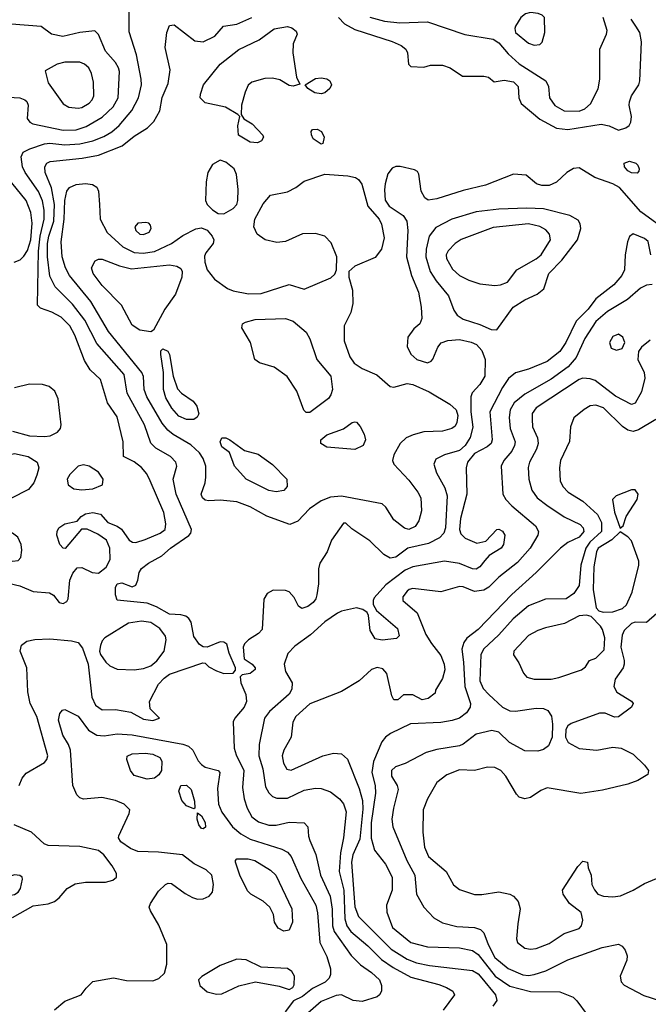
# Model space of a CAD drawing. Extents: x 1173079 to 1307053, y 522583 to 678478.
# Tile 132 of 256: x 1227163 to 1230525, y 547855 to 553123. Entities that reach past the tile are written whole.
import ezdxf

# ---------------------------------------------------------------- set-up
doc = ezdxf.new("R2010")
doc.units = 0

msp = doc.modelspace()

# ---------------------------------------------------------------- linework, layer by layer
at = {"layer": '0CON20XD'}
for points in [[(1227055, 550119.1), (1227163.4, 550093.4), (1227235, 550064), (1227323.3, 550056.7), (1227344.2, 550044.2), (1227374.4, 550004.4), (1227395, 549999.2), (1227415, 550010), (1227422.9, 550025), (1227431.4, 550125), (1227447.9, 550162.1), (1227470.3, 550189.7), (1227495, 550192), (1227550, 550165), (1227585, 550161.5), (1227625, 550193.5), (1227647.1, 550235), (1227645.3, 550295.3), (1227627.9, 550337.9), (1227581.1, 550371.1), (1227523.6, 550396.4), (1227493.6, 550396.4), (1227405.7, 550294.3), (1227395, 550296), (1227378.6, 550315), (1227362.5, 550365), (1227363.6, 550385), (1227373.3, 550405), (1227405, 550426.4), (1227470.7, 550439.3), (1227492, 550465), (1227515, 550480), (1227555, 550485.5), (1227595, 550476.5), (1227635, 550432.9), (1227685, 550413.1), (1227707.6, 550397.6), (1227748.9, 550338.9), (1227767, 550327), (1227785, 550325.7), (1227835, 550340.9), (1227914.2, 550375), (1227941.9, 550395), (1227945.4, 550425), (1227933.6, 550486.4), (1227861.1, 550655), (1227843.1, 550693.1), (1227815, 550727.8), (1227775, 550756.9), (1227717.5, 550785), (1227716.9, 550865), (1227685, 550998), (1227632.5, 551072.5), (1227595, 551198), (1227539.5, 551249.5), (1227508.9, 551298.9), (1227458.3, 551435), (1227431.1, 551485), (1227385, 551531.2), (1227335, 551558.1), (1227275, 551580), (1227258.6, 551595), (1227263.9, 551883.9), (1227272.8, 551965), (1227293.6, 552055), (1227294.5, 552104.5), (1227285.3, 552154.7), (1227264, 552204), (1227192.2, 552305), (1227177.3, 552335), (1227171.3, 552388.7), (1227182.5, 552415), (1227217.1, 552432.9), (1227295, 552458.8), (1227325, 552461.6), (1227405, 552454.2), (1227485, 552458.3), (1227555, 552474.4), (1227612.5, 552497.5), (1227656.5, 552523.5), (1227695, 552556.6), (1227762.1, 552637.9), (1227798.6, 552705), (1227814.1, 552775), (1227813.5, 552805), (1227787.3, 552935), (1227748.7, 553058.7), (1227749.5, 553205)], [(1229915, 552987.5), (1229945, 552990), (1229957.7, 553002.3), (1229971.4, 553055), (1229969.2, 553135), (1229957.6, 553147.6), (1229936.4, 553156.4), (1229895, 553161.8), (1229868, 553155), (1229842.9, 553135), (1229815, 553088.8), (1229810.6, 553075), (1229814.4, 553055), (1229885, 552997.1), (1229915, 552987.5)], [(1227160, 549025), (1227176.9, 549065), (1227198.3, 549091.7), (1227295, 549149.4), (1227307.8, 549165), (1227313.6, 549185), (1227254, 549394), (1227220, 549465), (1227207.5, 549527.5), (1227201.2, 549655), (1227165.4, 549745), (1227173.3, 549776.7), (1227201.5, 549798.5), (1227245, 549807.3), (1227325, 549810.3), (1227440, 549800), (1227475, 549790), (1227499.9, 549759.9), (1227529.4, 549675), (1227548.3, 549498.3), (1227568.8, 549455), (1227605, 549431.2), (1227675, 549433.1), (1227757.5, 549417.5), (1227825, 549380.5), (1227875, 549372.9), (1227910, 549385), (1227861.2, 549435), (1227857.1, 549475), (1227905, 549567.3), (1227935, 549600.3), (1227965, 549620.9), (1228142.5, 549682.5), (1228155, 549680), (1228175, 549661.2), (1228215, 549639.2), (1228255, 549624.2), (1228305, 549627.5), (1228317, 549643), (1228317.5, 549655), (1228284.3, 549734.3), (1228271.7, 549781.7), (1228255, 549793.3), (1228235, 549794), (1228165, 549766), (1228145, 549768), (1228125, 549780), (1228095, 549823.3), (1228079.5, 549899.5), (1228068.3, 549918.3), (1228050.9, 549930.9), (1228025, 549938.9), (1227965, 549942.4), (1227895, 549982.2), (1227845, 550000.8), (1227685, 550016.9), (1227674.7, 550045), (1227675.5, 550085), (1227685, 550104.3), (1227709.3, 550109.3), (1227765, 550088.8), (1227785, 550096.7), (1227795.8, 550124.2), (1227802.5, 550165), (1227815, 550187.5), (1227851.4, 550215), (1227923.3, 550255), (1227969.5, 550295), (1228067.4, 550362.6), (1228078.2, 550375), (1228081.2, 550395), (1228000, 550585), (1227983.3, 550665), (1228002.7, 550735), (1227997.5, 550755), (1227969.5, 550785), (1227891, 550831), (1227865, 550857.8), (1227831.4, 550955), (1227738.1, 551125), (1227722.7, 551225), (1227575, 551390.4), (1227510.7, 551515), (1227445, 551600.7), (1227352.8, 551692.8), (1227325, 551750.8), (1227312, 551855), (1227312.1, 551925), (1227318.8, 551965), (1227346.6, 552045), (1227349.3, 552135), (1227333.4, 552223.4), (1227298.8, 552305), (1227296.8, 552335), (1227308.5, 552355), (1227326.2, 552365), (1227497.9, 552382.1), (1227585, 552397.6), (1227711.5, 552448.5), (1227775, 552499.6), (1227846.1, 552543.9), (1227881.1, 552578.9), (1227912.2, 552635), (1227925, 552706), (1227957.7, 552782.3), (1227967.5, 552855), (1227941.9, 552975), (1227950, 553055), (1227965, 553092.5), (1227990, 553095), (1228099.4, 553009.4), (1228145, 553003.8), (1228206.9, 553035), (1228252.5, 553087.5), (1228325, 553098.5), (1228405.2, 553134.8)], [(1228867.9, 553135), (1228900.8, 553100.8), (1228955, 553070.9), (1229155.8, 553005.8), (1229204, 552985), (1229229.2, 552965), (1229237.5, 552945), (1229242.5, 552885), (1229255, 552872), (1229325, 552868.8), (1229360.5, 552879.5), (1229425, 552880), (1229465.7, 552865.7), (1229530.7, 552820.7), (1229645, 552820), (1229670, 552815), (1229700.7, 552790.7), (1229755, 552798.9), (1229805, 552790.8), (1229828.9, 552765), (1229832.2, 552705), (1229845.8, 552675), (1229945, 552590), (1230035, 552543.3), (1230095, 552535.3), (1230273.8, 552563.8), (1230315, 552555.6), (1230365, 552531.4), (1230405.7, 552544.3), (1230422.7, 552557.3), (1230432.5, 552575), (1230435.6, 552605.6), (1230422.5, 552665), (1230424.1, 552684.1), (1230435.6, 552715), (1230474.4, 552775), (1230479.4, 552795), (1230489.5, 553005), (1230480, 553055), (1230457.8, 553087.8)], [(1229035.9, 553135.9), (1229115, 553115.6), (1229195.6, 553105.6), (1229345, 553111.6), (1229544.2, 553044.2), (1229695, 553019.6), (1229725, 552998.7), (1229775, 552940), (1229835, 552887.6), (1229977.7, 552795), (1229992.2, 552765), (1229995.9, 552705), (1230025, 552663.5), (1230075, 552635.2), (1230155, 552633.5)], [(1230155, 552633.5), (1230185, 552645.7), (1230216.4, 552673.6), (1230257.6, 552752.4), (1230266.8, 552805), (1230266.4, 552965), (1230301.5, 553045), (1230304.5, 553065), (1230284.6, 553135)], [(1230457.8, 553087.8), (1230433.8, 553125)], [(1227042.4, 552712.4), (1227164.4, 552704.4), (1227191.2, 552695), (1227202, 552685), (1227208.6, 552665), (1227202.9, 552595), (1227217.5, 552575), (1227233.8, 552565), (1227395, 552532.2), (1227465, 552534.3), (1227519.2, 552550.8), (1227605, 552601.9), (1227663, 552657), (1227689.7, 552705), (1227696.5, 552845), (1227692.2, 552865), (1227674.8, 552894.8), (1227622.9, 552955), (1227585, 553043.8), (1227565, 553063.3), (1227485, 553054.4), (1227393, 553033), (1227333.3, 553045), (1227277.3, 553087.3), (1227119.4, 553099.4)], [(1228435, 552463.8), (1228395, 552467.5), (1228334, 552505), (1228330, 552555), (1228340, 552605), (1228330, 552615), (1228264.6, 552654.6), (1228155, 552678.6), (1228129.2, 552705), (1228130, 552725), (1228147.1, 552775), (1228235, 552884.4), (1228335, 552963.6), (1228444.1, 553015.9), (1228525, 553073.5), (1228595, 553086.5), (1228619.5, 553079.5), (1228642.4, 553062.4), (1228647.1, 553045), (1228626.3, 552993.7), (1228623.6, 552945), (1228644, 552815), (1228661.7, 552778.3), (1228625, 552768), (1228605, 552770.8), (1228555, 552800.8), (1228515, 552809.5), (1228475, 552808.5), (1228405, 552788.1), (1228385, 552772), (1228368.5, 552735), (1228350, 552665), (1228347.5, 552615), (1228361.7, 552591.7), (1228406.7, 552565), (1228463.3, 552505), (1228467.5, 552495), (1228456.7, 552475), (1228435, 552463.8)], [(1227475, 552649.6), (1227495, 552653.4), (1227535, 552676.2), (1227551.5, 552695), (1227559.2, 552715), (1227558.7, 552788.7), (1227547.9, 552835), (1227532.2, 552865), (1227510, 552885), (1227485, 552896.2), (1227405, 552896.6), (1227364.2, 552885), (1227300, 552850), (1227315.5, 552785), (1227395, 552673.1), (1227425.4, 552655.4), (1227475, 552649.6)], [(1228775, 552726.9), (1228741.1, 552731.1), (1228704.2, 552754.2), (1228690, 552775), (1228745, 552807.5), (1228775, 552812.1), (1228805, 552806.4), (1228821.9, 552795), (1228831.1, 552775), (1228821.1, 552755), (1228795, 552731.4), (1228775, 552726.9)], [(1228775, 552457.5), (1228733.3, 552485), (1228723, 552507), (1228722.5, 552525), (1228730, 552535), (1228755, 552537.5), (1228776.7, 552525), (1228791.2, 552495), (1228785, 552460), (1228775, 552457.5)], [(1228255, 552084.7), (1228305, 552112.5), (1228323.9, 552135), (1228330, 552155), (1228331.8, 552215), (1228322.3, 552295), (1228309.6, 552325), (1228265, 552361.5), (1228235, 552372.1), (1228195, 552348.2), (1228170, 552305), (1228159.6, 552255), (1228157.1, 552155), (1228166, 552135), (1228195.2, 552105.2), (1228225, 552086.5), (1228255, 552084.7)], [(1230465, 552302.5), (1230435.8, 552304.2), (1230416.2, 552315), (1230398, 552335), (1230396.7, 552355), (1230425, 552365.7), (1230458.8, 552355), (1230470, 552345), (1230476, 552325), (1230475, 552312.5), (1230465, 552302.5)], [(1230637.6, 551985), (1230484.8, 552094.8), (1230370.8, 552225), (1230335, 552244.2), (1230239.2, 552279.2), (1230155, 552330.5), (1230125, 552326.7), (1230090, 552305), (1230035, 552254.2), (1229995, 552235.6), (1229956.6, 552236.6), (1229926.7, 552245), (1229871.7, 552291.7), (1229805, 552295.8), (1229655, 552238.1), (1229535, 552208.8), (1229395, 552164.4), (1229347.3, 552157.3), (1229329.4, 552169.4), (1229310.5, 552205), (1229297.1, 552297.1), (1229290, 552310), (1229275, 552320), (1229197.7, 552337.7), (1229175, 552337.7), (1229155, 552328.8), (1229132.3, 552297.7), (1229117.4, 552245), (1229113.5, 552213.5), (1229118.1, 552158.1), (1229138.8, 552125), (1229214.4, 552075), (1229233.6, 552045), (1229239.3, 551995), (1229232.5, 551855), (1229258.2, 551755), (1229295.6, 551664.4), (1229311.2, 551585), (1229313.8, 551525), (1229303.3, 551495), (1229270.3, 551469.7), (1229238.6, 551425), (1229235.6, 551375), (1229255, 551333.8), (1229286.7, 551305), (1229345, 551287.5), (1229364.3, 551295.7), (1229373.2, 551306.8), (1229398.7, 551371.3), (1229416.6, 551393.4), (1229452.6, 551407.4), (1229515, 551411.8), (1229578.5, 551398.5), (1229605.9, 551385.9), (1229635, 551352.7), (1229652, 551305), (1229650.6, 551215), (1229625, 551171.5), (1229583.4, 551126.6), (1229575.3, 551104.7), (1229575.8, 551025), (1229587, 550943), (1229572.6, 550887.4), (1229545.7, 550845), (1229515, 550818.1), (1229435.4, 550794.6), (1229389.1, 550770.9), (1229378.6, 550745), (1229392.3, 550697.7)], [(1227134.3, 551825.7), (1227165, 551838.6), (1227185, 551856.9), (1227205, 551888.9), (1227222.5, 551945), (1227230.4, 552035), (1227222.1, 552092.1), (1227198.2, 552155), (1227098.4, 552278.4)], [(1229245, 550394.6), (1229221.7, 550401.7), (1229165, 550447.8), (1229121.9, 550515), (1229102.2, 550532.2), (1228885, 550573.3), (1228825, 550567.7), (1228775, 550549.4), (1228713.1, 550505), (1228650.9, 550439.1), (1228607.7, 550422.3), (1228485, 550466.2), (1228395, 550516.2), (1228325, 550543.6), (1228235, 550553.1), (1228175, 550548.6), (1228155, 550552.9), (1228140.8, 550565), (1228132.9, 550585), (1228155.4, 550644.6), (1228159.2, 550675), (1228158.2, 550735), (1228144.1, 550775), (1228124.6, 550805), (1228078, 550848), (1227983.8, 550903.8), (1227955.9, 550925.9), (1227925.7, 550965), (1227843, 551105), (1227828.4, 551145), (1227824.8, 551214.8), (1227815.7, 551235), (1227637.8, 551455), (1227543.3, 551615), (1227429.2, 551755), (1227408.4, 551795), (1227390.9, 551855), (1227385.2, 551935), (1227401.7, 552055), (1227404.4, 552155.6), (1227415, 552206), (1227430, 552225), (1227465, 552241.9), (1227515, 552246.9), (1227551.7, 552241.7), (1227575, 552226.2), (1227584.2, 552205), (1227590.5, 552135), (1227593.6, 552055), (1227630.4, 551985), (1227715, 551908.4), (1227775, 551877.6), (1227824, 551874), (1227885, 551883.2), (1227974.5, 551925), (1228035, 551968), (1228105, 552004.6), (1228135, 552008.8), (1228165, 551996.2), (1228192.7, 551965), (1228201.5, 551945), (1228197.5, 551925), (1228158.5, 551875), (1228151.9, 551858.1), (1228153.8, 551825), (1228165.6, 551785), (1228205.5, 551735.5), (1228273.9, 551683.9), (1228305, 551671.8), (1228386, 551656), (1228455, 551657.5), (1228605, 551706.5), (1228685, 551680.6), (1228827.5, 551742.5), (1228848, 551762), (1228858.1, 551785), (1228858.9, 551855), (1228829.1, 551929.1), (1228795, 551965.6), (1228745, 551979.5), (1228675, 551977.5), (1228585, 551935.6), (1228538.3, 551931.7), (1228476.2, 551945), (1228432.5, 551975), (1228415.7, 552015), (1228420.5, 552055), (1228465, 552138), (1228505, 552184.3), (1228595, 552201.5), (1228640.8, 552225), (1228685, 552258.9), (1228795, 552296.2), (1228917.9, 552287.9), (1228959.1, 552279.1), (1228975, 552268.8), (1228992.7, 552242.7), (1229025.2, 552125), (1229085.3, 552055), (1229098.9, 552028.9), (1229112.6, 551955), (1229098, 551895), (1229065, 551850), (1228956.2, 551805), (1228924, 551775), (1228922.9, 551745), (1228943.6, 551675), (1228945.3, 551605.3), (1228934.3, 551555.7), (1228898.5, 551485), (1228898.8, 551405), (1228928.7, 551318.7), (1228952.7, 551285), (1228995, 551256.9), (1229072.4, 551222.4), (1229145, 551161.2), (1229165, 551156.2), (1229235, 551176.8), (1229265, 551170.8), (1229352.6, 551132.6), (1229463.6, 551065), (1229497.7, 551035), (1229507.2, 551005), (1229502, 550968), (1229492.1, 550947.9), (1229475, 550935.5), (1229425, 550921.9), (1229325, 550918), (1229267.7, 550902.3), (1229229.5, 550885), (1229198.8, 550855), (1229164.5, 550795), (1229157.8, 550765), (1229163.3, 550745), (1229245, 550659.5), (1229293.3, 550595), (1229308.7, 550565), (1229312, 550495), (1229298.4, 550441.6), (1229278.9, 550411.1), (1229245, 550394.6)], [(1229715, 551464.3), (1229803.2, 551585), (1229865.5, 551625), (1229930.6, 551655), (1229966.6, 551683.4), (1229992.5, 551765), (1230062.8, 551837.2), (1230146.1, 551945), (1230163.7, 552006.3), (1230160.9, 552030.9), (1230150.2, 552050.2), (1230105.2, 552075.2), (1229965, 552110.6), (1229875, 552115.2), (1229725, 552109.7), (1229605, 552094.7), (1229475, 552056.5), (1229388.6, 552011.4), (1229353.4, 551965), (1229336.8, 551895), (1229335.7, 551855), (1229359.2, 551775), (1229391.1, 551725), (1229455.9, 551645.9), (1229485, 551569.5), (1229502.3, 551542.3), (1229535, 551520.8), (1229625, 551492.8), (1229685, 551464.5), (1229715, 551464.3)], [(1227825, 551974.3), (1227855, 551986.7), (1227866, 552005), (1227863.6, 552023.6), (1227853.6, 552033.6), (1227837.3, 552037.3), (1227795, 552033.8), (1227778.8, 552015), (1227784.2, 551995), (1227805, 551976), (1227825, 551974.3)], [(1229705, 551701.1), (1229735, 551703.6), (1229771.5, 551718.5), (1229821.5, 551785), (1229925, 551843.7), (1229951.5, 551865), (1230002.9, 551945), (1229997.3, 551975), (1229977.8, 551997.8), (1229945, 552016.6), (1229885, 552031.2), (1229695, 552011.2), (1229525, 551946.9), (1229492.9, 551925), (1229455, 551887.1), (1229443.8, 551865), (1229446.4, 551845), (1229478.8, 551788.8), (1229515.7, 551755), (1229565, 551730), (1229625, 551709.2), (1229705, 551701.1)], [(1230538.2, 551865), (1230525, 551935.7), (1230505, 551952.5), (1230445, 551976.5), (1230425, 551962.9), (1230413.2, 551935), (1230401.3, 551865), (1230398, 551785), (1230383.3, 551755), (1230340.4, 551705), (1230245, 551629.1), (1230202.7, 551575), (1230139.2, 551510.8), (1230084.2, 551395), (1230052, 551348), (1229985, 551294.7), (1229885, 551253.8), (1229815, 551233.6), (1229777, 551203), (1229745.2, 551154.8), (1229676.8, 551025), (1229689.3, 550875), (1229684.2, 550855.8), (1229662.8, 550837.2), (1229595, 550802.8), (1229558, 550755), (1229551.5, 550725), (1229555.2, 550584.8), (1229520, 550455), (1229515.8, 550395.8), (1229521.7, 550371.7), (1229545, 550348.2), (1229607.6, 550322.4), (1229656.5, 550333.5), (1229715, 550395.7), (1229725, 550396.9), (1229745, 550385.7), (1229757.5, 550365), (1229751.1, 550315), (1229737.8, 550295), (1229673.5, 550256.5), (1229650.2, 550229.7), (1229625, 550195.5), (1229605, 550183.2), (1229585, 550184.6), (1229515, 550213.8), (1229435.3, 550225.3), (1229265, 550196.2), (1229225, 550177.1), (1229120.8, 550099.2), (1229059.6, 550030.4), (1229053.1, 550015), (1229054.3, 549994.3), (1229072.2, 549962.2), (1229183.3, 549865), (1229192.9, 549827.1), (1229178, 549812), (1229102.6, 549802.6), (1229065, 549810), (1229038.2, 549855), (1229029.2, 549935), (1229021.4, 549951.4), (1228997.6, 549967.6), (1228965, 549975.5), (1228885, 549958.2), (1228862.1, 549947.9), (1228795, 549901.5), (1228718.6, 549831.4), (1228635, 549770.6), (1228597.4, 549732.6), (1228578.4, 549675), (1228584.7, 549635), (1228620.6, 549575), (1228619.2, 549540.8), (1228604.6, 549515), (1228498.9, 549421.1), (1228472, 549385), (1228444.1, 549245), (1228441.7, 549185), (1228464.3, 549115), (1228478.2, 549018.2), (1228495, 548986.9), (1228515, 548967.5), (1228538.6, 548958.6), (1228595, 548958.5), (1228685, 549000), (1228745, 549010.8), (1228775, 549009.6), (1228825, 548990.9), (1228873.6, 548953.6), (1228895, 548928.1), (1228909.6, 548885), (1228894.7, 548745), (1228878.7, 548665), (1228872.5, 548565), (1228896.5, 548465), (1228902.2, 548312.2), (1228913.4, 548275), (1228934.1, 548244.1), (1229025, 548168.2), (1229097.8, 548095), (1229161, 548051), (1229255, 547999.2), (1229405, 547960.8), (1229445.8, 547945), (1229480, 547925), (1229489.5, 547905), (1229427.2, 547822.8)], [(1227865, 551452.5), (1227805, 551462.5), (1227765, 551488.6), (1227707.7, 551595), (1227605, 551700), (1227555.5, 551765), (1227547.8, 551795), (1227567.1, 551832.9), (1227585, 551841.4), (1227605, 551841.9), (1227696.4, 551806.4), (1227760.9, 551790.8), (1227965, 551810.9), (1228003.9, 551803.9), (1228025, 551792.5), (1228032.5, 551775), (1228030, 551745), (1227995.7, 551654.3), (1227940, 551575), (1227878.3, 551461.7), (1227865, 551452.5)], [(1230545, 551706.7), (1230515, 551702), (1230483.8, 551686.2), (1230413.4, 551626.6), (1230307.5, 551562.5), (1230245, 551508), (1230185, 551417.5), (1230140, 551315), (1230097.1, 551265), (1230005, 551199.2), (1229865, 551118.8), (1229807, 551073), (1229786.3, 551035), (1229780.2, 550995), (1229786.4, 550935), (1229812.4, 550865), (1229810, 550845), (1229794.7, 550815), (1229752.1, 550765), (1229737.9, 550735), (1229746.9, 550585), (1229763.8, 550555), (1229795, 550522.1), (1229922.5, 550415), (1229938.8, 550385), (1229934.6, 550365), (1229894, 550295), (1229825, 550218.9), (1229725, 550140.9), (1229673, 550087), (1229645, 550070), (1229595, 550063.4), (1229535, 550088.4), (1229515, 550091.1), (1229415, 550062.5), (1229265, 550079.1), (1229245.4, 550074.6), (1229235, 550065.5), (1229213.1, 550035), (1229212.9, 550015), (1229289, 549949), (1229335, 549832.9), (1229366.5, 549785), (1229415, 549720.8), (1229432.5, 549675), (1229436.8, 549645), (1229425, 549598.8), (1229387.5, 549535), (1229385, 549520), (1229348.3, 549491.7), (1229315, 549484), (1229265, 549510), (1229215, 549510), (1229185, 549483.3), (1229165, 549483.3), (1229152.9, 549505), (1229127.1, 549625), (1229105, 549649.4), (1229075, 549657.3), (1229045, 549645.6), (1228978.6, 549585), (1228885, 549528.2), (1228715, 549463.3), (1228640.9, 549395), (1228623.8, 549365), (1228614.5, 549285), (1228575.5, 549215), (1228566.4, 549185), (1228574.6, 549145), (1228592.1, 549112.1), (1228615, 549107.8), (1228785, 549183.8), (1228840.9, 549199.1), (1228885, 549195.6), (1228916.8, 549166.8), (1228979, 549009), (1228996.8, 548945), (1228998.2, 548898.2), (1228982.4, 548737.6), (1228945.2, 548655), (1228938.3, 548615), (1228955.5, 548375.5), (1228974.7, 548325), (1229150.6, 548150.6), (1229235, 548095.7), (1229285, 548077.4), (1229355, 548062.4), (1229585, 548036.2), (1229615, 548018.3), (1229635.6, 547995), (1229707.7, 547905), (1229715.5, 547874.5), (1229694.5, 547845.5)], [(1228715, 551022), (1228695, 551022), (1228683, 551033), (1228645, 551135.6), (1228593.1, 551213.1), (1228525, 551264.5), (1228445, 551287.5), (1228421.2, 551305), (1228398, 551395), (1228352, 551475), (1228354.5, 551495.5), (1228370, 551505), (1228421.9, 551518.1), (1228585, 551523.8), (1228625, 551510.5), (1228695, 551451.5), (1228715.8, 551415), (1228752, 551305), (1228826.5, 551215), (1228835.7, 551145), (1228828, 551115), (1228815, 551096.2), (1228715, 551022)], [(1230355, 551354.5), (1230385.4, 551364.6), (1230400, 551395), (1230388.1, 551425), (1230365, 551441.1), (1230335, 551428.6), (1230316.9, 551395), (1230326.4, 551366.4), (1230355, 551354.5)], [(1230535, 551408.6), (1230489.1, 551370.9), (1230472.9, 551347.1), (1230469.6, 551305), (1230502.2, 551235), (1230506.6, 551205), (1230488.2, 551131.8), (1230455, 551071.5), (1230435, 551064.6), (1230349, 551109), (1230241.7, 551191.7), (1230215, 551201.2), (1230175, 551204.6), (1230155, 551198.7), (1229925, 551046.1), (1229904.2, 551015.8), (1229903.8, 550986.2), (1229906.2, 550945), (1229931.8, 550885), (1229936.1, 550855), (1229928, 550825), (1229888.9, 550755), (1229882.1, 550727.9), (1229886.1, 550665), (1229902.1, 550605), (1229930, 550565), (1229982.5, 550525), (1230075, 550463.9), (1230161.3, 550421.3), (1230176.8, 550405), (1230180.6, 550385), (1230155, 550353.6), (1230095, 550326.1), (1230055.3, 550294.7), (1229925.2, 550164.8), (1229795, 550048.2), (1229615, 549860), (1229555, 549813.5), (1229539.2, 549790.8), (1229528.1, 549755), (1229535.9, 549685.9), (1229543.9, 549555), (1229574.7, 549465), (1229572.5, 549445), (1229553.6, 549415), (1229515, 549385.4), (1229477, 549373), (1229415, 549363.5), (1229253.6, 549356.4), (1229145.8, 549304.2), (1229119.4, 549285), (1229100.8, 549259.2), (1229056.1, 549153.9), (1229047.1, 549095), (1229064.8, 549025), (1229066.6, 548985), (1229043.4, 548825), (1229043.6, 548743.6), (1229060.3, 548680.3), (1229120, 548605), (1229155.4, 548535), (1229154.5, 548465), (1229125.5, 548385), (1229127.5, 548347.5), (1229156.9, 548265), (1229255, 548185.3), (1229345, 548162.1), (1229515, 548156.4), (1229585, 548142.4), (1229615, 548121.6), (1229706, 548006), (1229785, 547951.3), (1229895, 547923.5), (1230052.3, 547922.3), (1230122.8, 547892.8), (1230143.6, 547873.7), (1230198.3, 547798.3)], [(1228055, 550983.9), (1228015, 551002), (1227976.5, 551045), (1227945, 551100), (1227932.5, 551145), (1227932.3, 551235), (1227917.5, 551332.5), (1227918.3, 551351.7), (1227928.3, 551361.7), (1227955, 551350), (1227965, 551332.5), (1227984.6, 551215), (1228007.5, 551147.5), (1228029.2, 551125), (1228091.8, 551081.8), (1228111.1, 551055), (1228120.8, 551015), (1228113.1, 550996.9), (1228095, 550984.3), (1228055, 550983.9)], [(1227125, 550921.2), (1227215, 550897.3), (1227295, 550892.1), (1227325.6, 550895.6), (1227364.7, 550915.3), (1227381.5, 550935), (1227385.5, 550955), (1227368.5, 551095), (1227351.5, 551135), (1227321.3, 551161.3), (1227285, 551171.8), (1227215, 551173.4), (1227135, 551152.5)], [(1230566.2, 550983.8), (1230472.3, 550927.7), (1230445, 550919.1), (1230416, 550926), (1230386.5, 550946.5), (1230285, 551046.6), (1230245, 551060.7), (1230215, 551056.2), (1230182.1, 551037.9), (1230127.3, 550992.7), (1230108.6, 550945), (1230104.4, 550865.6), (1230056.3, 550763.7), (1230050.5, 550725), (1230054.5, 550655), (1230068.9, 550625), (1230095.7, 550595), (1230175, 550547.3), (1230254.1, 550475), (1230275, 550432.5), (1230275.2, 550385), (1230212.7, 550327.3), (1230191.6, 550295), (1230163.6, 550205), (1230154.7, 550095.3), (1230126.9, 550053.1), (1230085, 550023.8), (1229975, 550022.9), (1229885, 549987.7), (1229803, 549917), (1229725, 549832), (1229643.4, 549755), (1229629.7, 549725), (1229624.7, 549585), (1229642, 549545), (1229673.1, 549513.1), (1229745, 549444.2), (1229784.6, 549424.6), (1229815, 549423.8), (1229925, 549440), (1229965, 549437.5), (1229987.1, 549427.1), (1230007.2, 549397.2), (1230013.4, 549353.4), (1230010.7, 549285), (1229992.1, 549237.9), (1229965, 549217.8), (1229935, 549209.1), (1229865, 549211.8), (1229783.1, 549255), (1229725, 549310.8), (1229689.1, 549319.1), (1229605, 549299.6), (1229535, 549247.2), (1229515, 549238.4), (1229395, 549218.8), (1229338, 549202), (1229225, 549142.5), (1229172.5, 549125), (1229151.5, 549105), (1229152.5, 549075), (1229182.9, 549025), (1229187.1, 549005), (1229162.5, 548905), (1229153.2, 548845), (1229158.5, 548805), (1229233.7, 548625), (1229276, 548545), (1229286.1, 548445), (1229325, 548374.2), (1229378, 548318), (1229425, 548290.5), (1229501.3, 548271.3), (1229595.9, 548265.9), (1229628.6, 548255), (1229646.4, 548236.4), (1229668.3, 548175), (1229705, 548106), (1229775, 548045.8), (1229855, 548012.9), (1229885, 548009.5), (1229915.6, 548014.4), (1229976.8, 548033.2), (1230095, 548092), (1230279.1, 548159.1), (1230365, 548176), (1230385.8, 548165.8), (1230401.2, 548145), (1230412, 548115), (1230409.7, 548090.3), (1230374.3, 548005), (1230379.2, 547975), (1230396.4, 547956.4), (1230502.1, 547902.1), (1230585, 547875.5)], [(1228955, 550823.6), (1228806, 550836), (1228774.4, 550855), (1228773.1, 550875), (1228805, 550901.4), (1228895, 550934.2), (1228941.7, 550968.3), (1228955, 550972), (1228965, 550968.8), (1228985, 550946.2), (1229005.3, 550905.3), (1229012.1, 550875), (1228999.5, 550845), (1228955, 550823.6)], [(1228535, 550596.7), (1228495, 550603.2), (1228374.3, 550665), (1228311.4, 550735), (1228285, 550807.5), (1228245, 550837.5), (1228236.2, 550865), (1228244, 550886), (1228265, 550886.2), (1228287.5, 550875), (1228365, 550818), (1228439.1, 550799.1), (1228515, 550743.3), (1228591.5, 550665), (1228594.3, 550625.7), (1228575, 550604), (1228535, 550596.7)], [(1226965, 550488.2), (1226945, 550497.8), (1226927.4, 550527.4), (1226923.6, 550565), (1226931.6, 550585), (1226971.4, 550628.6), (1227001.9, 550728.1), (1227024.9, 550765.1), (1227055, 550783.1), (1227135, 550801.4), (1227209.2, 550785), (1227255.9, 550755.9), (1227265.6, 550725), (1227255.7, 550685.7), (1227238.5, 550645), (1227210.5, 550609.5), (1227115, 550561.1), (1227045, 550506.9), (1227005, 550493.8), (1226965, 550488.2)], [(1227495, 550606.7), (1227555, 550613.2), (1227605.4, 550634.6), (1227610.4, 550665), (1227585, 550701.8), (1227535, 550734.6), (1227505, 550740.9), (1227475, 550733.6), (1227430.6, 550689.4), (1227416.2, 550665), (1227421.9, 550635), (1227453.2, 550613.2), (1227495, 550606.7)], [(1229392.3, 550697.7), (1229437.7, 550617.7), (1229449.4, 550575), (1229440.2, 550405), (1229431.6, 550375), (1229408.8, 550351.2), (1229348.8, 550321.2), (1229239.4, 550295), (1229175, 550247.3), (1229145, 550241.1), (1229111, 550261), (1229035, 550335.4), (1228939.5, 550399.5), (1228908.3, 550428.3), (1228895, 550430), (1228831.5, 550338.5), (1228807.3, 550275), (1228769.2, 550215), (1228762.1, 550185), (1228760.8, 550105), (1228752.7, 550045), (1228747.3, 550025), (1228732.2, 550005), (1228705, 549983.5), (1228672.9, 549972.9), (1228654.4, 549984.4), (1228631.7, 550031.7), (1228605, 550061.1), (1228585, 550068.5), (1228518.5, 550071.5), (1228487.1, 550052.9), (1228468.1, 550021.9), (1228459.1, 549860.9), (1228440.3, 549839.7), (1228386.7, 549805), (1228366.2, 549783.8), (1228358.8, 549765), (1228363.9, 549703.9), (1228406.7, 549675), (1228423.3, 549655), (1228423, 549647), (1228395.9, 549624.1), (1228353, 549617), (1228343, 549607), (1228346.2, 549575), (1228372.2, 549512.2), (1228375.4, 549475), (1228363.1, 549445), (1228312.9, 549385), (1228304.4, 549365.6), (1228310.9, 549225), (1228320.4, 549190.4), (1228362.2, 549105), (1228355.3, 549015), (1228364, 548955), (1228378.9, 548905), (1228405, 548858.5), (1228440.4, 548830.4), (1228495.9, 548814.1), (1228535, 548814.1), (1228605, 548829.3), (1228685, 548825.8), (1228704, 548805), (1228707.1, 548755), (1228715, 548731.2), (1228746.8, 548656.8), (1228771.2, 548545), (1228823.3, 548433.3), (1228834.5, 548364.5), (1228835.9, 548275), (1228844.4, 548244.4), (1228935.2, 548115.2), (1228985.6, 548065.6), (1229045, 548025.3), (1229087.3, 547985), (1229098.2, 547955), (1229097.8, 547925), (1229088.1, 547905), (1229075.7, 547895), (1228995, 547870), (1228947.1, 547875), (1228885, 547905.9), (1228855, 547901.9), (1228775, 547869.4), (1228689.8, 547795)], [(1230375, 550402.5), (1230390, 550415), (1230406.7, 550465), (1230465.6, 550555), (1230471.4, 550585), (1230455, 550606.9), (1230435, 550606.7), (1230354, 550575), (1230333.8, 550556.2), (1230345, 550488.8), (1230375, 550402.5)], [(1227125, 550226.7), (1227155, 550230), (1227170, 550245), (1227174.4, 550285), (1227170.5, 550315), (1227152.5, 550355), (1227125.5, 550375.5), (1227105, 550379.4), (1227035, 550372.2), (1226955, 550332.7), (1226935, 550308), (1226940, 550275), (1226965, 550255.5), (1227045, 550250.4), (1227125, 550226.7)], [(1230282.9, 549952.9), (1230335, 549954), (1230387.7, 549972.3), (1230407.7, 549992.3), (1230439.3, 550060.7), (1230474.5, 550205), (1230474.5, 550225), (1230435.4, 550335.4), (1230416.4, 550356.4), (1230375, 550383.3), (1230329.4, 550340.6), (1230256.3, 550295), (1230247.4, 550275), (1230233.8, 550195), (1230230, 550075), (1230245.6, 549975.6), (1230260.3, 549960.3), (1230282.9, 549952.9)], [(1230571.2, 549945), (1230515, 549897.5), (1230455, 549900), (1230435, 549892.5), (1230396.7, 549855), (1230385, 549830), (1230378.8, 549765), (1230396.2, 549695), (1230396.1, 549673.9), (1230390, 549655), (1230348.8, 549595), (1230341.2, 549555), (1230356.7, 549525), (1230435, 549476.7), (1230443.8, 549465), (1230436.2, 549445), (1230365, 549393.8), (1230345, 549391.2), (1230295, 549412), (1230265, 549412.5), (1230113.2, 549356.8), (1230095, 549344), (1230084.8, 549325.2), (1230081.8, 549285), (1230095.8, 549255), (1230155, 549223.8), (1230250, 549215), (1230335, 549230.5), (1230380, 549225), (1230445, 549193.3), (1230505, 549134.4), (1230526.4, 549105), (1230521.9, 549085), (1230468.4, 549051.6), (1230415, 549033.1), (1230279.7, 549000.3), (1230165, 548982.9), (1229985, 549013.1), (1229950.6, 548999.4), (1229895, 548961.4), (1229865, 548954.3), (1229835, 548964), (1229819.7, 548979.7), (1229763.1, 549075), (1229737.1, 549105), (1229705, 549121.1), (1229665.8, 549124.2), (1229595, 549105.7), (1229515, 549109.2), (1229447.3, 549082.7), (1229395, 549042.2), (1229345, 548954.3), (1229321.2, 548895), (1229320, 548775), (1229328, 548695), (1229348.8, 548645), (1229443.8, 548565), (1229483.8, 548493.8), (1229515, 548468.8), (1229595, 548441.8), (1229635, 548441.5), (1229725, 548457.5), (1229785, 548444.2), (1229805, 548434), (1229829.2, 548405), (1229840, 548365), (1229826.9, 548285), (1229820.8, 548205), (1229826, 548185), (1229865, 548155.6), (1229895, 548150.5)], [(1227775, 549644.7), (1227825, 549652.2), (1227865, 549666.7), (1227897.1, 549692.9), (1227935.3, 549745), (1227945.8, 549804.2), (1227942.8, 549825), (1227913.3, 549865), (1227865, 549897.5), (1227815, 549905.3), (1227745, 549893.8), (1227619.2, 549815), (1227605, 549799.2), (1227595.4, 549775), (1227590.8, 549745), (1227595.7, 549725.7), (1227623.5, 549685), (1227645, 549666.5), (1227685, 549648.9), (1227775, 549644.7)], [(1230005, 549594.4), (1230047.3, 549602.7), (1230167.5, 549645), (1230189.5, 549660.5), (1230210, 549695), (1230245, 549707.5), (1230288.3, 549751.7), (1230292.5, 549815), (1230279.5, 549859.5), (1230268.8, 549878.8), (1230220, 549930), (1230195, 549937.5), (1230155, 549933.1), (1230077.6, 549892.4), (1229975, 549870), (1229935, 549855.5), (1229885, 549828.1), (1229806, 549745), (1229804.2, 549725), (1229831.9, 549681.9), (1229856.8, 549626.8), (1229875.7, 549605.7), (1229915, 549594.4), (1230005, 549594.4)], [(1227349.4, 547825), (1227405, 547870.9), (1227491.2, 547905), (1227518.3, 547941.7), (1227555, 547976.7), (1227665, 547996.2), (1227735, 547982.7), (1227875, 547980.5), (1227907.8, 547992.2), (1227938.3, 548021.7), (1227950, 548070), (1227950.9, 548175), (1227907.7, 548277.7), (1227862.5, 548355), (1227856.5, 548375), (1227862.5, 548395), (1227905, 548460.6), (1227943.4, 548496.6), (1227957.4, 548502.6), (1227975, 548501.1), (1228047.6, 548447.6), (1228086.6, 548426.6), (1228115, 548417.1), (1228145, 548418.5), (1228176.8, 548433.2), (1228194.7, 548455.3), (1228200, 548495), (1228191.5, 548545), (1228160.5, 548575), (1228096.7, 548606.7), (1228033.3, 548655), (1227905, 548668.9), (1227795, 548672.9), (1227755, 548688.8), (1227703.3, 548725), (1227692.2, 548745), (1227693.7, 548756.3), (1227748, 548875), (1227752, 548895), (1227722, 548925), (1227675, 548946.1), (1227602.2, 548962.2), (1227505, 548951.8), (1227485, 548959.5), (1227468.5, 548975), (1227447.3, 549025), (1227434.7, 549215), (1227424.7, 549244.7), (1227394.7, 549295), (1227370, 549375), (1227378.6, 549411.4), (1227392.2, 549427.8), (1227405, 549432.5), (1227475, 549396.4), (1227530.8, 549320.8), (1227575.3, 549295.3), (1227615, 549291.2), (1227685, 549302.2), (1227765, 549297.4), (1228035, 549247.5), (1228065.9, 549235.9), (1228088.4, 549215), (1228117.8, 549157.8), (1228135, 549137.1), (1228155, 549123.9), (1228223.8, 549105), (1228232.9, 549095), (1228220.7, 549009.3), (1228226.3, 548925), (1228245, 548882.5), (1228302, 548805), (1228346.3, 548766.3), (1228395, 548738.3), (1228565.6, 548684.4), (1228595, 548668.8), (1228615.3, 548645), (1228667.4, 548527.4), (1228746.7, 548385), (1228756.7, 548345), (1228768.5, 548185), (1228805, 548110.8), (1228825.3, 548045), (1228825.9, 548015), (1228819.1, 547995), (1228797.1, 547972.9), (1228729.7, 547940.3), (1228675, 547897.5), (1228626.9, 547873.1), (1228582.8, 547815)], [(1227845, 549060), (1227775, 549079.4), (1227755, 549106.2), (1227735.7, 549165), (1227738.1, 549181.9), (1227765, 549195.4), (1227835, 549199.2), (1227875, 549194), (1227912.9, 549175), (1227922.5, 549155), (1227920.8, 549105), (1227907.4, 549082.6), (1227885, 549064.3), (1227845, 549060)], [(1228095, 548900), (1228055, 548916.2), (1228030, 548945), (1228014.3, 548995), (1228025, 549025.7), (1228055, 549026.5), (1228080.8, 549005), (1228098, 548942), (1228100, 548905), (1228095, 548900)], [(1228145, 548793.8), (1228135, 548796.2), (1228120.8, 548815), (1228112.5, 548845), (1228115, 548880), (1228135, 548863.3), (1228155, 548827.5), (1228156.7, 548803.3), (1228145, 548793.8)], [(1227125, 548319.5), (1227235, 548380.9), (1227315, 548392.7), (1227349.2, 548405), (1227374.4, 548425), (1227416.7, 548475), (1227460, 548500), (1227515, 548508.9), (1227622.5, 548507.5), (1227661.7, 548518.3), (1227680.8, 548535), (1227680.6, 548555), (1227658.5, 548595), (1227613.8, 548655), (1227585, 548677.5), (1227485, 548698.8), (1227315, 548703.8), (1227294.1, 548714.1), (1227226.7, 548776.7), (1227134, 548815)], [(1228575, 548246.9), (1228545, 548262), (1228525.8, 548295), (1228520.8, 548335), (1228500.8, 548375), (1228465.9, 548405.9), (1228400, 548445), (1228382.1, 548462.1), (1228340, 548545), (1228318, 548615), (1228316.7, 548625), (1228325, 548633.3), (1228385, 548632.5), (1228420, 548625), (1228505, 548572.7), (1228533.8, 548545), (1228618.8, 548365), (1228622.7, 548295), (1228605, 548251.4), (1228575, 548246.9)], [(1229895, 548150.5), (1229925, 548153.6), (1229995, 548180), (1230075, 548234.5), (1230155, 548260), (1230168.6, 548275), (1230175.8, 548305), (1230165.7, 548345.7), (1230103.3, 548395), (1230070, 548445), (1230066.2, 548465), (1230147.7, 548592.3), (1230175, 548620), (1230200, 548615), (1230203.3, 548585), (1230218.8, 548545), (1230224, 548495), (1230237.3, 548467.3), (1230254.4, 548444.4), (1230285, 548434.3), (1230335, 548429.1), (1230376.2, 548435), (1230444.6, 548465.4), (1230505, 548501.5), (1230645, 548559.2)], [(1227115, 548439.6), (1227135, 548442.5), (1227154.4, 548455), (1227166.7, 548475), (1227178.8, 548525), (1227176.7, 548535), (1227164.1, 548544.1), (1227135, 548546.9), (1227105, 548537.5), (1227089.1, 548520.9), (1227074.2, 548485), (1227075.7, 548465), (1227095, 548447.5), (1227115, 548439.6)], [(1228215, 547909.1), (1228245, 547910.9), (1228335, 547953.8), (1228424.5, 547974.5), (1228551.4, 547951.4), (1228605, 547934.2), (1228624.4, 547945.6), (1228631.5, 547958.5), (1228632.7, 548005), (1228619.5, 548029.5), (1228595, 548046.5), (1228455, 548054.3), (1228375, 548092), (1228325, 548095.7), (1228235, 548062.7), (1228137, 548003), (1228119.2, 547985), (1228126, 547955), (1228165, 547920.8), (1228215, 547909.1)]]:
    msp.add_lwpolyline(points, dxfattribs=at)

doc.saveas('drawing.dxf')
